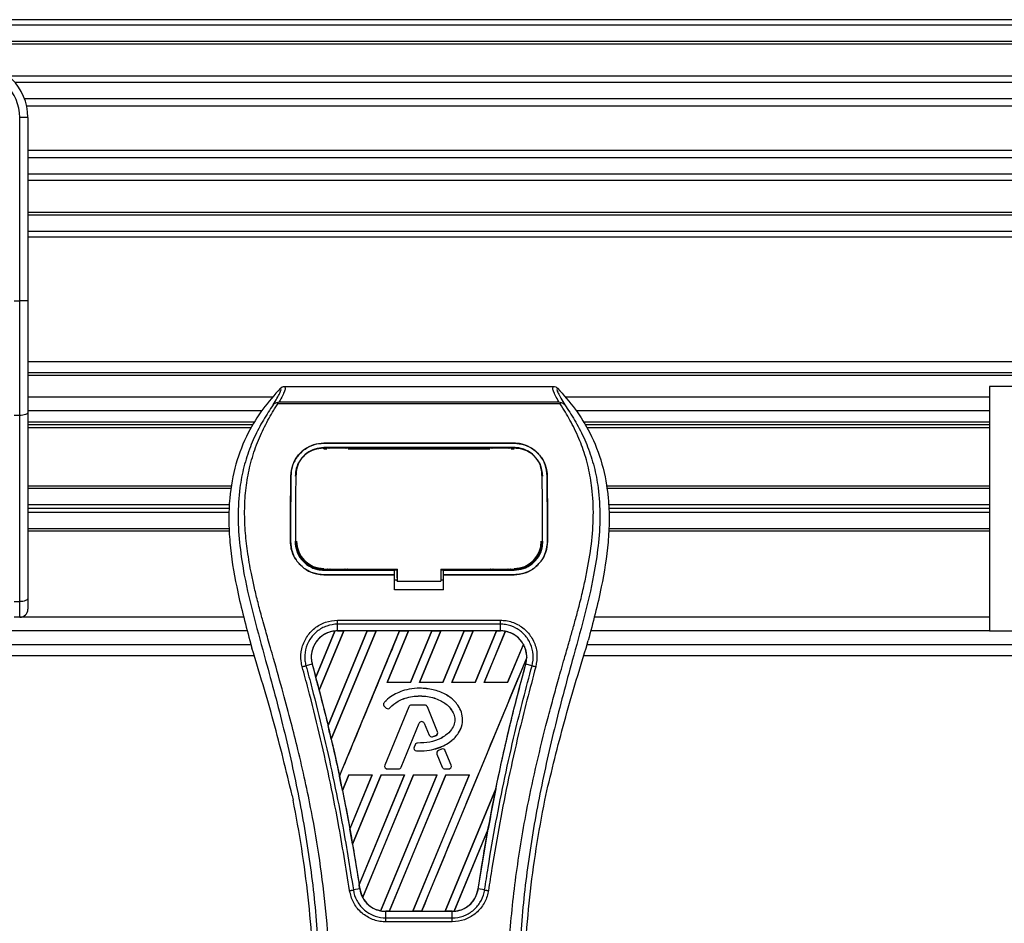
# Model space of a CAD drawing. Header units: millimetres. Extents: x 0 to 420, y 0 to 297.
# Tile 57 of 90: x 200 to 210, y 232 to 241. Entities that reach past the tile are written whole.
import ezdxf

# ---------------------------------------------------------------- set-up
doc = ezdxf.new("R2010")
doc.units = ezdxf.units.MM

msp = doc.modelspace()

# ---------------------------------------------------------------- linework, layer by layer
at = {"color": 7, "linetype": 'Continuous', "lineweight": 25}
for p, q in [((219.5208, 240.90892), (60.4792, 240.90892)), ((219.5208, 240.8559), (60.4792, 240.8559)), ((219.5208, 240.69686), (60.4792, 240.69686)), ((219.5208, 240.66982), (60.4792, 240.66982)), ((219.5208, 240.35756), (200.1442, 240.35756)), ((219.5208, 240.29605), (200.20523, 240.29605)), ((219.5208, 240.13762), (200.29721, 240.13762)), ((219.5208, 240.066), (200.31796, 240.066)), ((200.25026, 238.16619), (200.25026, 239.95467)), ((200.32978, 239.95467), (200.25026, 239.95467)), ((200.32978, 239.95467), (200.32978, 239.48684)), ((219.5208, 239.63128), (200.32978, 239.63128)), ((219.5208, 239.55966), (200.32978, 239.55966)), ((200.32978, 239.48684), (200.32978, 239.15016)), ((219.5208, 239.40122), (200.32978, 239.40122)), ((219.5208, 239.33972), (200.32978, 239.33972)), ((200.32978, 239.15016), (200.32978, 238.16619)), ((219.5208, 239.02745), (200.32978, 239.02745)), ((219.5208, 239.00042), (200.32978, 239.00042)), ((219.5208, 238.84138), (200.32978, 238.84138)), ((219.5208, 238.78836), (200.32978, 238.78836)), ((200.19725, 238.16619), (200.25026, 238.16619)), ((200.25026, 237.04595), (200.25026, 238.16619)), ((200.32978, 238.16619), (200.25026, 238.16619)), ((200.32978, 238.16619), (200.32978, 237.07956)), ((217.5391, 237.56904), (200.32978, 237.56904)), ((217.50627, 237.46302), (200.32978, 237.46302)), ((217.40025, 237.43651), (200.32978, 237.43651)), ((202.83372, 237.3296), (205.45983, 237.3296)), ((209.71323, 237.33048), (209.71323, 234.94486)), ((217.50627, 237.33048), (209.71323, 237.33048)), ((202.72058, 237.22445), (200.32978, 237.22445)), ((202.7696, 237.16006), (202.76459, 237.17139)), ((205.52327, 237.16006), (202.7696, 237.16006)), ((202.78357, 237.18077), (205.51005, 237.18077)), ((205.5291, 237.17154), (205.52327, 237.16006)), ((209.71323, 237.22445), (205.57297, 237.22445)), ((200.25026, 237.04595), (200.19725, 237.04595)), ((200.25026, 235.23044), (200.25026, 237.04595)), ((202.61109, 237.09192), (200.32978, 237.09192)), ((200.32978, 237.07956), (200.32978, 235.26404)), ((209.71323, 237.09192), (205.68247, 237.09192)), ((202.54419, 236.98059), (200.32978, 236.98059)), ((202.52784, 236.95408), (200.32978, 236.95408)), ((209.71323, 236.98059), (205.74936, 236.98059)), ((209.71323, 236.95408), (205.76572, 236.95408)), ((202.50728, 236.92758), (200.32978, 236.92758)), ((209.71323, 236.92758), (205.78628, 236.92758)), ((203.21904, 236.77664), (205.07452, 236.77664)), ((203.21904, 236.77638), (203.21904, 236.77664)), ((205.07452, 236.77638), (203.21904, 236.77638)), ((205.07452, 236.77638), (205.07452, 236.77664)), ((205.07452, 236.73371), (203.21904, 236.73371)), ((203.21904, 236.72175), (203.24648, 236.72175)), ((203.2197, 236.7267), (203.21952, 236.7267)), ((203.44658, 236.73126), (203.25656, 236.73126)), ((203.45666, 236.72175), (204.83689, 236.72175)), ((205.03699, 236.73126), (204.84698, 236.73126)), ((205.04708, 236.72175), (205.07452, 236.72175)), ((202.94704, 236.47215), (202.94644, 236.46039)), ((202.94739, 236.48437), (202.94679, 236.47266)), ((205.34675, 236.47272), (205.34615, 236.48437)), ((205.34712, 236.4604), (205.34651, 236.47215)), ((202.89589, 236.45595), (202.89565, 236.45595)), ((205.39767, 236.45595), (205.39791, 236.45595)), ((202.32162, 236.35768), (200.32978, 236.35768)), ((202.31726, 236.33382), (200.32978, 236.33382)), ((209.71323, 236.35768), (205.97194, 236.35768)), ((209.71323, 236.33382), (205.9763, 236.33382)), ((202.29743, 236.17478), (200.32978, 236.17478)), ((209.71323, 236.17478), (205.99613, 236.17478)), ((202.29593, 236.13767), (200.32978, 236.13767)), ((202.29443, 236.10056), (200.32978, 236.10056)), ((209.71323, 236.13767), (205.99763, 236.13767)), ((209.71323, 236.10056), (205.99912, 236.10056)), ((202.29542, 235.94152), (200.32978, 235.94152)), ((202.29658, 235.91766), (200.32978, 235.91766)), ((209.71323, 235.91766), (205.99697, 235.91766)), ((209.71323, 235.94152), (205.99814, 235.94152)), ((202.89301, 235.81967), (202.89278, 235.81967)), ((202.94489, 235.81487), (202.94504, 235.81457)), ((205.34851, 235.81456), (205.34868, 235.81486)), ((205.40055, 235.81967), (205.40078, 235.81967)), ((203.21904, 235.53766), (203.21904, 235.54831)), ((203.21904, 235.53766), (203.90822, 235.53766)), ((203.26104, 235.54016), (203.4421, 235.54016)), ((203.90822, 235.53991), (203.93477, 235.53991)), ((203.90822, 235.49539), (203.90822, 235.53766)), ((203.93477, 235.46375), (203.93477, 235.55092)), ((203.93477, 235.54831), (203.93477, 235.43148)), ((204.35888, 235.54831), (205.08327, 235.5483)), ((204.35888, 235.54831), (204.35888, 235.43148)), ((204.35888, 235.53991), (204.38534, 235.53991)), ((204.38534, 235.53766), (205.07452, 235.53766)), ((204.38534, 235.49539), (204.38534, 235.53766)), ((204.85145, 235.54016), (205.03252, 235.54016)), ((205.07452, 235.53766), (205.07452, 235.5483)), ((203.21904, 235.49284), (203.21904, 235.49261)), ((203.21904, 235.49284), (203.90822, 235.49284)), ((203.90822, 235.49261), (203.21904, 235.49261)), ((203.90822, 235.34497), (203.90822, 235.49261)), ((203.90822, 235.44236), (203.93477, 235.44236)), ((203.93477, 235.46375), (203.93477, 235.43363)), ((203.93477, 235.43148), (203.93477, 235.43363)), ((203.93477, 235.43148), (204.35888, 235.43148)), ((204.35888, 235.44236), (204.38534, 235.44236)), ((204.38534, 235.49284), (205.07452, 235.49284)), ((204.38534, 235.34497), (204.38534, 235.49261)), ((205.07452, 235.49261), (204.38534, 235.49261)), ((205.07452, 235.49284), (205.07452, 235.49261)), ((204.38534, 235.34497), (203.90822, 235.34497)), ((200.19725, 235.23044), (200.25026, 235.23044)), ((200.25026, 235.07739), (200.25026, 235.23044)), ((200.32978, 235.26404), (200.32978, 235.15691)), ((200.25026, 235.07739), (200.19725, 235.07739)), ((202.43599, 235.07739), (200.25026, 235.07739)), ((203.35134, 235.04894), (204.94221, 235.04894)), ((209.71323, 235.07739), (205.85757, 235.07739)), ((202.47259, 234.94486), (141.67419, 234.94486)), ((203.13924, 234.49411), (203.32516, 234.94335)), ((203.32604, 234.94376), (203.1393, 234.49294)), ((203.17282, 234.36607), (203.41263, 234.94502)), ((203.4132, 234.94469), (203.17317, 234.36567)), ((203.64131, 234.94469), (203.25923, 234.02176)), ((203.25926, 234.02063), (203.64216, 234.94502)), ((203.72823, 234.94502), (203.29052, 233.88829)), ((203.29085, 233.88788), (203.7288, 234.94469)), ((203.35135, 234.94514), (203.35135, 235.01022)), ((204.94221, 235.01022), (203.35135, 235.01022)), ((204.94221, 234.94514), (203.35135, 234.94514)), ((203.35135, 234.94502), (203.35135, 234.94514)), ((203.35135, 234.94502), (203.41263, 234.94502)), ((203.37058, 233.52744), (203.95776, 234.94502)), ((203.41263, 234.94502), (203.4132, 234.94469)), ((203.64131, 234.94469), (203.4132, 234.94469)), ((203.64216, 234.94502), (203.64131, 234.94469)), ((203.64216, 234.94502), (203.72823, 234.94502)), ((203.7288, 234.94469), (203.72823, 234.94502)), ((203.95691, 234.94469), (203.7288, 234.94469)), ((204.04383, 234.94502), (203.83515, 234.44122)), ((203.83588, 234.44172), (204.0444, 234.94469)), ((203.95776, 234.94502), (203.95691, 234.94469)), ((203.95776, 234.94502), (204.04383, 234.94502)), ((204.0444, 234.94469), (204.04383, 234.94502)), ((204.27251, 234.94469), (204.0444, 234.94469)), ((204.27251, 234.94469), (204.06435, 234.44172)), ((204.06468, 234.44122), (204.27336, 234.94502)), ((204.35943, 234.94502), (204.15075, 234.44122)), ((204.15148, 234.44172), (204.36, 234.94469)), ((204.27336, 234.94502), (204.27251, 234.94469)), ((204.27336, 234.94502), (204.35943, 234.94502)), ((204.36, 234.94469), (204.35943, 234.94502)), ((204.58811, 234.94469), (204.36, 234.94469)), ((204.58811, 234.94469), (204.37995, 234.44172)), ((204.38028, 234.44122), (204.58896, 234.94502)), ((204.67503, 234.94502), (204.46635, 234.44122)), ((204.46708, 234.44172), (204.6756, 234.94469)), ((204.58896, 234.94502), (204.58811, 234.94469)), ((204.58896, 234.94502), (204.67503, 234.94502)), ((204.6756, 234.94469), (204.67503, 234.94502)), ((204.90371, 234.94469), (204.6756, 234.94469)), ((204.90371, 234.94469), (204.69555, 234.44172)), ((204.69588, 234.44122), (204.90456, 234.94502)), ((204.98885, 234.94073), (204.78195, 234.44122)), ((204.78268, 234.44172), (204.98938, 234.94031)), ((204.90456, 234.94502), (204.90371, 234.94469)), ((204.90456, 234.94502), (204.94221, 234.94502)), ((204.94221, 234.94514), (204.94221, 235.01022)), ((204.94221, 234.94502), (204.94221, 234.94514)), ((209.71323, 234.94486), (205.82097, 234.94486)), ((209.71323, 234.94486), (217.50627, 234.94486)), ((202.49578, 234.84998), (202.51691, 234.77615)), ((205.77665, 234.77615), (205.79777, 234.84998)), ((141.64022, 234.81232), (202.50656, 234.81232)), ((205.16528, 234.81408), (205.01115, 234.44172)), ((205.01148, 234.44122), (205.16579, 234.81377)), ((205.787, 234.81232), (217.50627, 234.81232)), ((141.60932, 234.70629), (202.53745, 234.70629)), ((205.19822, 234.68426), (204.17283, 232.20874)), ((205.7561, 234.70629), (217.5391, 234.70629)), ((203.1043, 234.62086), (203.04358, 234.60503)), ((203.10476, 234.62099), (203.1043, 234.62086)), ((203.10476, 234.62099), (203.13924, 234.49411)), ((205.1888, 234.62099), (205.18926, 234.62086)), ((205.24997, 234.60503), (205.18926, 234.62086)), ((203.1393, 234.49294), (203.13924, 234.49411)), ((203.83588, 234.44172), (203.83515, 234.44122)), ((204.06468, 234.44122), (203.83515, 234.44122)), ((204.06435, 234.44172), (203.83588, 234.44172)), ((204.06468, 234.44122), (204.06435, 234.44172)), ((204.15148, 234.44172), (204.15075, 234.44122)), ((204.38028, 234.44122), (204.15075, 234.44122)), ((204.37995, 234.44172), (204.15148, 234.44172)), ((204.38028, 234.44122), (204.37995, 234.44172)), ((204.46708, 234.44172), (204.46635, 234.44122)), ((204.69588, 234.44122), (204.46635, 234.44122)), ((204.69555, 234.44172), (204.46708, 234.44172)), ((204.69588, 234.44122), (204.69555, 234.44172)), ((204.78268, 234.44172), (204.78195, 234.44122)), ((205.01148, 234.44122), (204.78195, 234.44122)), ((205.01115, 234.44172), (204.78268, 234.44172)), ((205.01148, 234.44122), (205.01115, 234.44172)), ((203.17317, 234.36567), (203.17282, 234.36607)), ((203.17317, 234.36567), (203.25923, 234.02176)), ((204.15318, 234.38592), (204.15318, 234.38611)), ((203.80605, 234.24418), (203.80591, 234.2443)), ((203.80903, 234.20616), (203.80891, 234.20602)), ((203.80891, 234.20602), (203.82624, 234.19157)), ((203.80903, 234.20616), (203.82636, 234.19171)), ((204.04617, 234.20465), (203.81334, 233.63436)), ((204.04634, 234.20458), (203.81351, 233.63429)), ((203.82636, 234.19171), (203.82624, 234.19157)), ((203.86354, 234.19468), (203.86368, 234.19456)), ((204.04634, 234.20458), (204.04617, 234.20465)), ((204.07102, 234.22116), (204.07102, 234.22134)), ((204.20354, 234.22134), (204.07102, 234.22134)), ((204.20354, 234.22116), (204.07102, 234.22116)), ((204.20354, 234.22116), (204.20354, 234.22134)), ((204.22822, 234.20458), (204.22839, 234.20465)), ((204.32819, 233.95973), (204.22822, 234.20458)), ((204.32836, 233.9598), (204.22839, 234.20465)), ((203.25926, 234.02063), (203.25923, 234.02176)), ((203.97347, 233.61415), (204.14879, 234.04356)), ((203.97364, 233.61408), (204.14896, 234.04349)), ((204.14879, 234.04356), (204.14896, 234.04349)), ((204.19883, 234.04356), (204.19866, 234.04349)), ((204.19866, 234.04349), (204.2459, 233.92779)), ((204.19883, 234.04356), (204.24607, 233.92786)), ((203.29085, 233.88788), (203.29052, 233.88829)), ((204.24607, 233.92786), (204.2459, 233.92779)), ((204.27851, 233.91244), (204.27856, 233.91226)), ((204.31366, 233.92501), (204.31373, 233.92483)), ((204.32819, 233.95973), (204.32836, 233.9598)), ((204.10822, 233.83452), (204.09875, 233.81188)), ((204.09892, 233.81181), (204.09875, 233.81188)), ((204.10839, 233.83444), (204.09892, 233.81181)), ((204.10839, 233.83444), (204.10822, 233.83452)), ((204.12196, 233.77492), (204.12195, 233.77473)), ((204.13296, 233.85081), (204.13296, 233.85099)), ((204.36793, 233.7906), (204.33597, 233.77688)), ((204.33605, 233.77671), (204.33597, 233.77688)), ((204.368, 233.79043), (204.33605, 233.77671)), ((204.368, 233.79043), (204.36793, 233.7906)), ((204.40319, 233.77602), (204.40336, 233.77609)), ((204.46106, 233.63429), (204.40319, 233.77602)), ((204.46123, 233.63436), (204.40336, 233.77609)), ((204.32189, 233.74215), (204.32172, 233.74208)), ((204.32172, 233.74208), (204.37398, 233.61408)), ((204.32189, 233.74215), (204.37415, 233.61415)), ((203.81351, 233.63429), (203.81334, 233.63436)), ((203.83818, 233.59757), (203.94879, 233.59757)), ((203.83818, 233.59757), (203.83818, 233.59738)), ((203.83818, 233.59738), (203.94879, 233.59738)), ((203.94879, 233.59757), (203.94879, 233.59738)), ((203.97347, 233.61415), (203.97364, 233.61408)), ((204.37415, 233.61415), (204.37398, 233.61408)), ((204.39883, 233.59757), (204.43638, 233.59757)), ((204.39883, 233.59757), (204.39883, 233.59738)), ((204.39883, 233.59738), (204.43638, 233.59738)), ((204.43638, 233.59757), (204.43638, 233.59738)), ((204.46106, 233.63429), (204.46123, 233.63436)), ((203.37058, 233.52744), (203.37056, 233.52865)), ((203.46185, 233.53999), (203.3993, 233.38899)), ((203.39964, 233.38854), (203.46216, 233.53951)), ((203.46185, 233.53999), (203.69137, 233.53999)), ((203.46185, 233.53999), (203.46216, 233.53951)), ((203.46216, 233.53951), (203.69066, 233.53951)), ((203.47218, 233.01081), (203.69137, 233.53999)), ((203.69066, 233.53951), (203.47219, 233.01222)), ((203.77745, 233.53999), (203.49804, 232.86544)), ((203.49841, 232.8649), (203.77776, 233.53951)), ((203.56274, 232.46752), (204.00697, 233.53999)), ((204.00626, 233.53951), (203.56279, 232.46929)), ((204.09305, 233.53999), (203.59707, 232.34259)), ((203.59764, 232.34224), (204.09336, 233.53951)), ((203.69066, 233.53951), (203.69137, 233.53999)), ((204.32186, 233.53951), (203.77255, 232.21394)), ((203.77311, 232.21347), (204.32257, 233.53999)), ((203.77745, 233.53999), (204.00697, 233.53999)), ((203.77745, 233.53999), (203.77776, 233.53951)), ((203.77776, 233.53951), (204.00626, 233.53951)), ((204.40865, 233.53999), (203.85723, 232.20874)), ((203.85813, 232.20909), (204.40896, 233.53951)), ((204.00626, 233.53951), (204.00697, 233.53999)), ((204.63746, 233.53951), (204.08614, 232.20909)), ((204.08675, 232.20874), (204.63817, 233.53999)), ((204.09305, 233.53999), (204.32257, 233.53999)), ((204.09305, 233.53999), (204.09336, 233.53951)), ((204.09336, 233.53951), (204.32186, 233.53951)), ((204.32186, 233.53951), (204.32257, 233.53999)), ((204.40865, 233.53999), (204.63817, 233.53999)), ((204.40865, 233.53999), (204.40896, 233.53951)), ((204.40896, 233.53951), (204.63746, 233.53951)), ((204.63746, 233.53951), (204.63817, 233.53999)), ((203.39964, 233.38854), (203.3993, 233.38899)), ((203.39964, 233.38854), (203.47219, 233.01222)), ((204.89722, 233.40472), (204.40174, 232.20909)), ((204.40235, 232.20874), (204.8972, 233.4034)), ((202.90994, 233.33775), (202.91926, 233.29346)), ((205.37429, 233.29346), (205.38362, 233.33775)), ((203.47218, 233.01081), (203.47219, 233.01222)), ((204.82195, 233.01393), (204.48867, 232.20932)), ((204.4896, 232.20974), (204.82102, 233.01032)), ((204.72441, 232.42705), (204.82102, 233.01032)), ((203.49841, 232.8649), (203.49804, 232.86544)), ((203.49841, 232.8649), (203.56279, 232.46929)), ((203.56868, 232.42698), (203.50641, 232.41677)), ((203.56883, 232.427), (203.56868, 232.42698)), ((204.72441, 232.42705), (204.72487, 232.42698)), ((204.78715, 232.41677), (204.72487, 232.42698)), ((203.82208, 232.20874), (203.82208, 232.20863)), ((203.85723, 232.20874), (203.82208, 232.20874)), ((203.82208, 232.14457), (203.82208, 232.20863)), ((203.82208, 232.20863), (204.47148, 232.20863)), ((203.82208, 232.14457), (204.47148, 232.14457)), ((203.85723, 232.20874), (203.85813, 232.20909)), ((203.85813, 232.20909), (204.08614, 232.20909)), ((204.08614, 232.20909), (204.08675, 232.20874)), ((204.17283, 232.20874), (204.08675, 232.20874)), ((204.17283, 232.20874), (204.17373, 232.20909)), ((204.17373, 232.20909), (204.40174, 232.20909)), ((204.40174, 232.20909), (204.40235, 232.20874)), ((204.47148, 232.20874), (204.40235, 232.20874)), ((204.47148, 232.20874), (204.47148, 232.20863)), ((204.47148, 232.14457), (204.47148, 232.20863)), ((204.47148, 232.10648), (203.82207, 232.10648))]:
    msp.add_line(p, q, dxfattribs=at)
at = {"color": 7, "linetype": 'Continuous', "lineweight": 25, "flags": 128}
for points in [[(200.32978, 237.07956), (200.32825, 237.073), (200.32373, 237.0667), (200.31638, 237.06089), (200.30649, 237.0558), (200.29444, 237.05162), (200.28069, 237.04851), (200.26577, 237.0466), (200.25026, 237.04595)], [(203.21301, 236.72671), (203.21904, 236.7267), (203.21952, 236.7267)], [(203.21028, 235.54831), (203.56082, 235.54831), (203.93477, 235.54831)], [(200.32978, 235.26404), (200.32825, 235.25749), (200.32373, 235.25118), (200.31638, 235.24537), (200.30649, 235.24028), (200.29444, 235.2361), (200.28069, 235.233), (200.26577, 235.23108), (200.25026, 235.23044)]]:
    msp.add_lwpolyline(points, dxfattribs=at)
at = {"color": 7, "linetype": 'Continuous', "lineweight": 25}
for centre, radius, start, end in [((199.79964, 239.95467), 0.53014, 0, 90), ((199.79964, 239.95467), 0.45062, 0, 90), ((203.21904, 235.81959), 0.26599, 180, 270), ((205.07452, 235.81959), 0.26599, 270, 0), ((200.25026, 235.15691), 0.07952, 270, 0), ((203.35135, 234.68897), 0.25605, 90, 95.672482), ((204.94221, 234.68897), 0.25605, 79.504419, 90), ((204.94221, 234.68897), 0.25605, 358.944799, 29.169256), ((185.20825, 229.68721), 18.56387, 14.59831, 15.003317), ((203.8261, 234.22663), 0.02684, 138.805903, 230.16689), ((203.8261, 234.22663), 0.02665, 138.805903, 230.16689), ((203.84343, 234.21218), 0.02684, 230.16689, 318.977091), ((203.84343, 234.21218), 0.02665, 230.16689, 318.977091), ((204.07102, 234.19451), 0.02684, 90, 157.790712), ((204.07102, 234.19451), 0.02665, 90, 157.790712), ((204.20354, 234.19451), 0.02684, 22.209291, 90), ((204.20354, 234.19451), 0.02665, 22.209291, 90), ((204.17381, 234.03335), 0.02702, 22.209261, 157.790711), ((204.17381, 234.03335), 0.02684, 22.209261, 157.790711), ((185.20825, 229.68721), 18.56387, 13.079561, 13.499245), ((204.27074, 233.93794), 0.02684, 202.209261, 286.934979), ((204.27074, 233.93794), 0.02665, 202.209261, 286.934979), ((204.30351, 233.94965), 0.02665, 292.378703, 22.209291), ((204.30351, 233.94965), 0.02684, 292.378703, 22.209291), ((204.1235, 233.80152), 0.02684, 157.290493, 266.671349), ((204.1235, 233.80152), 0.02665, 157.290493, 266.671349), ((204.13297, 233.82415), 0.02684, 90.034995, 157.290493), ((204.13297, 233.82415), 0.02665, 90.034995, 157.290493), ((204.34657, 233.75222), 0.02684, 113.245837, 202.209268), ((204.34657, 233.75222), 0.02665, 113.245837, 202.209268), ((204.37852, 233.76594), 0.02684, 22.209257, 113.245837), ((204.37852, 233.76594), 0.02665, 22.209257, 113.245837), ((203.83818, 233.62422), 0.02684, 157.790712, 270), ((203.83818, 233.62422), 0.02665, 157.790712, 270), ((203.94879, 233.62422), 0.02665, 270, 337.790711), ((203.94879, 233.62422), 0.02684, 270, 337.790711), ((204.39883, 233.62422), 0.02684, 202.209268, 270), ((204.39883, 233.62422), 0.02665, 202.209268, 270), ((204.43638, 233.62422), 0.02684, 270, 22.209257), ((204.43638, 233.62422), 0.02665, 270, 22.209257), ((185.20825, 229.68721), 18.56387, 11.50231, 11.938732), ((223.08531, 229.68721), 18.56387, 168.452296, 169.676611), ((185.20825, 229.68721), 18.56387, 9.857872, 10.313596), ((185.20825, 229.68721), 18.56387, 8.487123, 8.613574), ((203.82208, 232.46479), 0.25605, 188.487123, 208.505607), ((203.82208, 232.46479), 0.25605, 258.975145, 270), ((204.47148, 232.46479), 0.25605, 270, 273.848225)]:
    msp.add_arc(centre, radius, start, end, dxfattribs=at)
for centre, major_axis, start_param, end_param in [((203.54625, 234.60824), (0.38984, -0.16148), 2.4758381, 2.4783482), ((204.80092, 234.74749), (0.2826, -0.11706), 1.2366218, 1.2388756), ((205.051, 234.64391), (0.2176, -0.09013), 1.3956244, 1.3981763), ((204.71115, 234.78468), (0.46216, -0.19143), 0.2126997, 0.2177966), ((217.26456, 232.09825), (11.64238, -4.82243), 3.4705541, 3.4706731), ((240.10489, 222.63747), (34.04175, -14.10055), 3.2646071, 3.2647237), ((168.88232, 236.44963), (32.65434, -13.52587), 0.3187494, 0.3188063), ((203.714, 232.50956), (0.21617, -0.08954), 4.5226294, 4.5255134), ((203.96408, 232.40597), (0.28402, -0.11765), 4.3691473, 4.3715621), ((204.27881, 232.5446), (0.38538, -0.15963), 5.5949939, 5.5976427)]:
    msp.add_ellipse(centre, major_axis=major_axis, ratio=0.8660474, start_param=start_param, end_param=end_param, dxfattribs=at)
for points, knots in [([(202.83372, 237.3296), (202.83726, 237.32609), (202.84434, 237.31907), (202.83667, 237.28682), (202.81723, 237.24185), (202.79473, 237.20103), (202.78357, 237.18077)], [0, 0, 0, 0, 0.2575936, 0.5147329, 0.7591509, 1, 1, 1, 1]), ([(202.79539, 237.31331), (202.798, 237.31573), (202.80324, 237.32059), (202.81275, 237.32563), (202.823, 237.32901), (202.83013, 237.3294), (202.83372, 237.3296)], [0, 0, 0, 0, 0.2491591, 0.4999762, 0.7491747, 1, 1, 1, 1]), ([(205.51005, 237.18078), (205.49912, 237.20118), (205.47729, 237.24189), (205.45775, 237.28677), (205.44943, 237.31902), (205.45636, 237.32607), (205.45983, 237.3296)], [0, 0, 0, 0, 0.2424224, 0.4838284, 0.7414574, 1, 1, 1, 1]), ([(205.45983, 237.3296), (205.46696, 237.32877), (205.47766, 237.32753), (205.49031, 237.32058), (205.49555, 237.31573), (205.49817, 237.3133)], [0, 0, 0, 0, 0.4987145, 0.7487494, 1, 1, 1, 1]), ([(202.79539, 237.31331), (202.73599, 237.24688), (202.61593, 237.11262), (202.46455, 236.86498), (202.34912, 236.57233), (202.29777, 236.28134), (202.28818, 236.02467), (202.30319, 235.73437), (202.36656, 235.33988), (202.44991, 235.02388), (202.49578, 234.84998)], [0, 0, 0, 0, 0.10205548, 0.20624341, 0.33103875, 0.46071931, 0.54297278, 0.62526856, 0.7937741, 1, 1, 1, 1]), ([(202.72314, 237.14935), (202.73635, 237.17179), (202.76288, 237.21685), (202.79037, 237.26678), (202.80478, 237.30241), (202.79852, 237.30967), (202.79539, 237.31331)], [0, 0, 0, 0, 0.2487274, 0.4994989, 0.7492786, 1, 1, 1, 1]), ([(205.49817, 237.3133), (205.49498, 237.30971), (205.48861, 237.30253), (205.50261, 237.26736), (205.53008, 237.2175), (205.55694, 237.17213), (205.57041, 237.14937)], [0, 0, 0, 0, 0.2514408, 0.5015673, 0.7498635, 1, 1, 1, 1]), ([(205.49817, 237.3133), (205.55758, 237.24687), (205.67763, 237.11262), (205.829, 236.86498), (205.94444, 236.57233), (205.99579, 236.28134), (206.00538, 236.02467), (205.99036, 235.73437), (205.927, 235.33988), (205.84365, 235.02388), (205.79777, 234.84998)], [0, 0, 0, 0, 0.102054, 0.2062404, 0.3310362, 0.4607173, 0.5429711, 0.6252671, 0.7937733, 1, 1, 1, 1]), ([(202.72309, 237.14931), (202.70725, 237.12622), (202.65928, 237.05631), (202.58023, 236.92268), (202.49784, 236.74327), (202.43458, 236.54737), (202.39097, 236.31869), (202.37606, 236.05852), (202.39496, 235.77317), (202.44674, 235.44257), (202.53472, 235.06991), (202.67452, 234.57223), (202.83071, 233.98893), (202.98121, 233.31521), (203.09451, 232.63472), (203.16679, 231.94883), (203.17504, 231.48982), (203.17916, 231.26039)], [0, 0, 0, 0, 0.0171315, 0.0518789, 0.0867888, 0.1216172, 0.1567305, 0.2033881, 0.2503481, 0.2972709, 0.3674165, 0.4376773, 0.5502447, 0.6628473, 0.7753466, 0.8877074, 1, 1, 1, 1]), ([(203.28478, 231.25688), (203.28274, 231.41241), (203.27858, 231.73029), (203.24138, 232.21348), (203.18287, 232.701), (203.11048, 233.12446), (203.03614, 233.48505), (202.97013, 233.77291), (202.89798, 234.05889), (202.81836, 234.35447), (202.74985, 234.5977), (202.69932, 234.77381), (202.67379, 234.86347), (202.64979, 234.94802), (202.62899, 235.02169), (202.60854, 235.09546), (202.59034, 235.16442), (202.57158, 235.23786), (202.55433, 235.30846), (202.53855, 235.37619), (202.52424, 235.44106), (202.50048, 235.55598), (202.47265, 235.71647), (202.4489, 235.92838), (202.44243, 236.13523), (202.45531, 236.34124), (202.49114, 236.54261), (202.54904, 236.73758), (202.62748, 236.92003), (202.6963, 237.04356), (202.74411, 237.12086), (202.76129, 237.14728), (202.7696, 237.16006)], [0, 0, 0, 0, 0.0757702, 0.1548571, 0.2359051, 0.3148505, 0.3639911, 0.4151955, 0.4586591, 0.5076202, 0.5642678, 0.5817192, 0.5968623, 0.6096795, 0.624536, 0.6341631, 0.6469813, 0.6592987, 0.6711121, 0.6824202, 0.6932232, 0.7035232, 0.739704, 0.7727671, 0.8079075, 0.8413785, 0.8748477, 0.9102013, 0.9450667, 0.9801292, 0.9903909, 1, 1, 1, 1]), ([(202.76451, 237.17138), (202.76418, 237.17132), (202.75854, 237.17028), (202.74784, 237.16719), (202.73387, 237.15999), (202.72669, 237.15288), (202.72314, 237.14935)], [0, 0, 0, 0, 0.0200108, 0.3469957, 0.676674, 1, 1, 1, 1]), ([(202.76441, 237.1715), (202.77052, 237.17484), (202.77675, 237.17825), (202.78344, 237.18073), (202.78357, 237.18077)], [0, 0, 0, 0, 0.9812431, 1, 1, 1, 1]), ([(205.00877, 231.25688), (205.0126, 231.47249), (205.02025, 231.90367), (205.08695, 232.54736), (205.179, 233.11343), (205.28283, 233.60377), (205.35802, 233.91298), (205.41072, 234.11525), (205.43542, 234.20804), (205.45972, 234.29751), (205.4839, 234.38502), (205.50925, 234.47565), (205.53679, 234.5731), (205.57029, 234.69027), (205.60591, 234.81463), (205.64273, 234.94444), (205.67837, 235.07005), (205.71502, 235.20884), (205.7508, 235.35532), (205.79323, 235.55132), (205.83244, 235.78717), (205.85336, 236.06771), (205.84372, 236.28412), (205.8208, 236.43951), (205.80036, 236.53875), (205.77401, 236.63842), (205.74287, 236.73325), (205.7061, 236.8267), (205.66539, 236.91589), (205.62113, 237.00149), (205.57327, 237.08348), (205.54076, 237.13328), (205.52327, 237.16006)], [0, 0, 0, 0, 0.1050162, 0.2100001, 0.3148093, 0.3841756, 0.4540228, 0.4697491, 0.4859574, 0.5007826, 0.5148922, 0.5301685, 0.5466097, 0.5642069, 0.5895177, 0.6096146, 0.6299353, 0.6531323, 0.6795668, 0.7034488, 0.7509822, 0.7962784, 0.8412589, 0.8577085, 0.8747396, 0.8922462, 0.9101144, 0.9261934, 0.9450023, 0.962977, 0.9800887, 1, 1, 1, 1]), ([(205.57046, 237.14932), (205.5863, 237.12623), (205.63427, 237.05631), (205.71333, 236.92268), (205.79572, 236.74327), (205.85897, 236.54737), (205.90259, 236.31869), (205.9175, 236.05852), (205.8986, 235.77317), (205.84682, 235.44257), (205.75884, 235.06991), (205.61903, 234.57223), (205.46284, 233.98893), (205.31235, 233.31521), (205.19905, 232.63472), (205.12676, 231.94883), (205.11852, 231.48982), (205.1144, 231.26039)], [0, 0, 0, 0, 0.0171351, 0.0518824, 0.0867922, 0.1216204, 0.1567336, 0.2033911, 0.2503509, 0.2972735, 0.3674188, 0.4376794, 0.5502464, 0.6628485, 0.7753474, 0.8877078, 1, 1, 1, 1]), ([(205.51004, 237.18078), (205.51018, 237.18073), (205.51711, 237.1784), (205.52316, 237.17494), (205.5291, 237.17154)], [0, 0, 0, 0, 0.0189016, 1, 1, 1, 1]), ([(205.57041, 237.14937), (205.56686, 237.15289), (205.55968, 237.16), (205.54571, 237.1672), (205.53502, 237.17028), (205.5294, 237.17132), (205.52909, 237.17138)], [0, 0, 0, 0, 0.3236146, 0.6535901, 0.9808697, 1, 1, 1, 1]), ([(202.89565, 236.45595), (202.89976, 236.49352), (202.90797, 236.56867), (202.96795, 236.66713), (203.05522, 236.73967), (203.1456, 236.77295), (203.20112, 236.77574), (203.21904, 236.77664)], [0, 0, 0, 0, 0.2254673, 0.4508536, 0.6773692, 0.8959117, 1, 1, 1, 1]), ([(203.21904, 236.77638), (203.1847, 236.77318), (203.1161, 236.76676), (203.02373, 236.71725), (202.9498, 236.64234), (202.9041, 236.55074), (202.8984, 236.48489), (202.89589, 236.45595)], [0, 0, 0, 0, 0.1986654, 0.3969886, 0.6042242, 0.8260387, 1, 1, 1, 1]), ([(205.07452, 236.77664), (205.10894, 236.77342), (205.17771, 236.76699), (205.27036, 236.71722), (205.34434, 236.64197), (205.38979, 236.55031), (205.39543, 236.48469), (205.39791, 236.45595)], [0, 0, 0, 0, 0.1991311, 0.3979316, 0.6058895, 0.8273797, 1, 1, 1, 1]), ([(205.39767, 236.45595), (205.39355, 236.49353), (205.38533, 236.56867), (205.32531, 236.66707), (205.23804, 236.73956), (205.14772, 236.77273), (205.09231, 236.7755), (205.07452, 236.77638)], [0, 0, 0, 0, 0.2256595, 0.4512475, 0.6779682, 0.8966264, 1, 1, 1, 1]), ([(203.21904, 236.73371), (203.18914, 236.7309), (203.12939, 236.72528), (203.04902, 236.68182), (202.98524, 236.61639), (202.9463, 236.53713), (202.94157, 236.48059), (202.9395, 236.45575)], [0, 0, 0, 0, 0.2000051, 0.3997225, 0.6073327, 0.8275308, 1, 1, 1, 1]), ([(203.21301, 236.72671), (203.18326, 236.72402), (203.12377, 236.71863), (203.04446, 236.67606), (202.98449, 236.61259), (202.95204, 236.54061), (202.94849, 236.49201), (202.94704, 236.47215)], [0, 0, 0, 0, 0.2128654, 0.4257218, 0.6387225, 0.8523499, 1, 1, 1, 1]), ([(205.08055, 236.72671), (205.07854, 236.72671), (204.86639, 236.7264), (204.24611, 236.72676), (203.62784, 236.72672), (203.2197, 236.7267)], [0, 0, 0, 0, 0.0032392, 0.3420114, 1, 1, 1, 1]), ([(203.25656, 236.73126), (203.25945, 236.73104), (203.26475, 236.73063), (203.26918, 236.72793), (203.2712, 236.7267)], [0, 0, 0, 0, 0.5442305, 1, 1, 1, 1]), ([(203.43164, 236.72668), (203.43432, 236.72818), (203.43896, 236.73077), (203.44432, 236.73112), (203.44658, 236.73126)], [0, 0, 0, 0, 0.5788371, 1, 1, 1, 1]), ([(204.84698, 236.73126), (204.84986, 236.73104), (204.85518, 236.73062), (204.85963, 236.72791), (204.86167, 236.72667)], [0, 0, 0, 0, 0.5420065, 1, 1, 1, 1]), ([(205.02208, 236.72669), (205.02475, 236.72819), (205.02938, 236.73077), (205.03474, 236.73112), (205.03699, 236.73126)], [0, 0, 0, 0, 0.5782449, 1, 1, 1, 1]), ([(205.35406, 236.45575), (205.35058, 236.48826), (205.34363, 236.55327), (205.2919, 236.63862), (205.21655, 236.70145), (205.13842, 236.73044), (205.0903, 236.7329), (205.07452, 236.73371)], [0, 0, 0, 0, 0.2255211, 0.4509943, 0.6767202, 0.8940147, 1, 1, 1, 1]), ([(205.34651, 236.47215), (205.34345, 236.50149), (205.33733, 236.5602), (205.29078, 236.63707), (205.22253, 236.69378), (205.14812, 236.72276), (205.09948, 236.7256), (205.08055, 236.72671)], [0, 0, 0, 0, 0.2177322, 0.4355788, 0.6507548, 0.8640725, 1, 1, 1, 1]), ([(202.94504, 235.81457), (202.94505, 235.81624), (202.94524, 235.9173), (202.94561, 236.07532), (202.94627, 236.28726), (202.94675, 236.4053), (202.94702, 236.46666), (202.94704, 236.47215)], [0, 0, 0, 0, 0.0075194, 0.4566651, 0.7153557, 0.9745252, 1, 1, 1, 1]), ([(205.34651, 236.47215), (205.34654, 236.46666), (205.34699, 236.36506), (205.34758, 236.20527), (205.34815, 235.99243), (205.34839, 235.87559), (205.34851, 235.81623), (205.34851, 235.81456)], [0, 0, 0, 0, 0.02546624, 0.4713629, 0.73178735, 0.99246436, 1, 1, 1, 1]), ([(202.89278, 235.81967), (202.89294, 235.87301), (202.89335, 236.00649), (202.89421, 236.21955), (202.89517, 236.37707), (202.89565, 236.45595)], [0, 0, 0, 0, 0.249392, 0.6241438, 1, 1, 1, 1]), ([(202.89589, 236.45595), (202.89527, 236.35118), (202.89433, 236.19375), (202.89351, 235.98058), (202.89317, 235.87332), (202.89301, 235.81967)], [0, 0, 0, 0, 0.4985433, 0.7491675, 1, 1, 1, 1]), ([(205.40055, 235.81967), (205.40038, 235.87301), (205.39997, 236.00651), (205.39911, 236.21959), (205.39815, 236.37708), (205.39767, 236.45595)], [0, 0, 0, 0, 0.2493778, 0.6241217, 1, 1, 1, 1]), ([(205.39791, 236.45595), (205.39853, 236.35116), (205.39946, 236.19369), (205.40028, 235.98055), (205.40062, 235.87331), (205.40078, 235.81967)], [0, 0, 0, 0, 0.49858361, 0.74918971, 1, 1, 1, 1]), ([(203.21904, 235.49261), (203.18244, 235.4962), (203.10923, 235.50338), (203.01163, 235.55936), (202.93787, 235.64177), (202.89832, 235.73382), (202.89437, 235.79495), (202.89278, 235.81967)], [0, 0, 0, 0, 0.2134118, 0.4268173, 0.6404853, 0.8545743, 1, 1, 1, 1]), ([(202.89301, 235.81967), (202.89651, 235.78298), (202.90351, 235.70958), (202.9597, 235.61153), (203.04252, 235.53759), (203.13431, 235.49842), (203.19494, 235.49443), (203.21904, 235.49284)], [0, 0, 0, 0, 0.2152728, 0.4305775, 0.6450792, 0.8589771, 1, 1, 1, 1]), ([(202.93757, 235.81959), (202.94063, 235.78788), (202.94674, 235.72448), (202.99537, 235.63982), (203.06701, 235.57606), (203.14619, 235.54243), (203.19839, 235.53901), (203.21904, 235.53766)], [0, 0, 0, 0, 0.2155433, 0.4311178, 0.6459265, 0.8599501, 1, 1, 1, 1]), ([(202.94504, 235.81457), (202.94794, 235.78459), (202.95372, 235.72461), (202.99969, 235.64454), (203.06741, 235.58433), (203.14199, 235.55275), (203.19102, 235.54957), (203.21028, 235.54831)], [0, 0, 0, 0, 0.2161227, 0.4322836, 0.6474825, 0.8614599, 1, 1, 1, 1]), ([(205.40078, 235.81967), (205.39728, 235.78296), (205.39027, 235.70953), (205.33408, 235.61139), (205.25116, 235.53739), (205.15929, 235.49819), (205.09862, 235.49419), (205.07452, 235.49261)], [0, 0, 0, 0, 0.2152168, 0.4304623, 0.6450993, 0.8590403, 1, 1, 1, 1]), ([(205.07452, 235.49284), (205.1111, 235.49643), (205.18426, 235.5036), (205.28176, 235.55956), (205.35547, 235.64188), (205.395, 235.73384), (205.39895, 235.79495), (205.40055, 235.81967)], [0, 0, 0, 0, 0.2134298, 0.4268559, 0.6403481, 0.8544905, 1, 1, 1, 1]), ([(205.07452, 235.53766), (205.10609, 235.54075), (205.16924, 235.54695), (205.25342, 235.59524), (205.31704, 235.6663), (205.35115, 235.74562), (205.3546, 235.7983), (205.35599, 235.81959)], [0, 0, 0, 0, 0.2134822, 0.4269583, 0.6406207, 0.8548221, 1, 1, 1, 1]), ([(205.08327, 235.5483), (205.11297, 235.55122), (205.17237, 235.55705), (205.25158, 235.60249), (205.31154, 235.6694), (205.34389, 235.74435), (205.34718, 235.79427), (205.34851, 235.81456)], [0, 0, 0, 0, 0.212876, 0.4257362, 0.6390345, 0.8533124, 1, 1, 1, 1]), ([(203.26104, 235.54016), (203.2594, 235.54158), (203.25666, 235.54396), (203.25367, 235.54668), (203.25231, 235.54798), (203.25196, 235.54831)], [0, 0, 0, 0, 0.5217125, 0.8781434, 1, 1, 1, 1]), ([(203.27974, 235.54831), (203.27929, 235.54772), (203.27701, 235.54479), (203.27051, 235.5413), (203.2643, 235.54055), (203.26104, 235.54016)], [0, 0, 0, 0, 0.1064229, 0.5308645, 1, 1, 1, 1]), ([(203.4421, 235.54016), (203.43916, 235.54047), (203.43328, 235.5411), (203.42674, 235.54439), (203.42417, 235.54749), (203.42348, 235.54831)], [0, 0, 0, 0, 0.4233453, 0.8466836, 1, 1, 1, 1]), ([(203.45117, 235.54831), (203.45083, 235.54798), (203.44931, 235.54652), (203.4463, 235.5438), (203.44355, 235.54142), (203.4421, 235.54016)], [0, 0, 0, 0, 0.1217656, 0.5374861, 1, 1, 1, 1]), ([(204.85145, 235.54016), (204.84982, 235.54158), (204.84707, 235.54396), (204.84409, 235.54668), (204.84273, 235.54797), (204.84238, 235.5483)], [0, 0, 0, 0, 0.522407, 0.8793122, 1, 1, 1, 1]), ([(204.87015, 235.5483), (204.8697, 235.54772), (204.86742, 235.54479), (204.86093, 235.5413), (204.85471, 235.54055), (204.85145, 235.54016)], [0, 0, 0, 0, 0.1058158, 0.53054572, 1, 1, 1, 1]), ([(205.03252, 235.54016), (205.02958, 235.54047), (205.0237, 235.5411), (205.01716, 235.54438), (205.01459, 235.54748), (205.01391, 235.5483)], [0, 0, 0, 0, 0.4236642, 0.8473213, 1, 1, 1, 1]), ([(205.04157, 235.5483), (205.04123, 235.54797), (205.03972, 235.54652), (205.03672, 235.5438), (205.03397, 235.54142), (205.03252, 235.54016)], [0, 0, 0, 0, 0.1204858, 0.5368121, 1, 1, 1, 1]), ([(203.00755, 234.59531), (203.00347, 234.61341), (202.99056, 234.67073), (202.99719, 234.77165), (203.04348, 234.88487), (203.12475, 234.97556), (203.23128, 235.03709), (203.31133, 235.045), (203.35134, 235.04894)], [0, 0, 0, 0, 0.0848238, 0.2686633, 0.4522096, 0.6351901, 0.8176699, 1, 1, 1, 1]), ([(204.94221, 235.04894), (204.96016, 235.04812), (205.01809, 235.04545), (205.11298, 235.01269), (205.20981, 234.93791), (205.27568, 234.83491), (205.30664, 234.71507), (205.29289, 234.63524), (205.28601, 234.59533)], [0, 0, 0, 0, 0.0821547, 0.26514, 0.4486711, 0.632499, 0.8163009, 1, 1, 1, 1]), ([(203.35135, 235.01022), (203.35134, 235.01022), (203.31579, 235.01022), (203.24407, 234.99806), (203.14888, 234.94535), (203.07611, 234.86393), (203.03418, 234.76279), (203.02919, 234.67275), (203.03919, 234.62102), (203.04358, 234.60503), (203.04358, 234.60503)], [0, 0, 0, 0, 0.0000054, 0.1821036, 0.3644363, 0.5473941, 0.7310397, 0.9150665, 0.9999946, 1, 1, 1, 1]), ([(203.32516, 234.94335), (203.32239, 234.94303), (203.2912, 234.93949), (203.23269, 234.92099), (203.17132, 234.87517), (203.12515, 234.8152), (203.09674, 234.74412), (203.09287, 234.67296), (203.10201, 234.633), (203.10476, 234.62099)], [0, 0, 0, 0, 0.01885318, 0.21282096, 0.40681661, 0.52835779, 0.72245962, 0.91656219, 1, 1, 1, 1]), ([(203.35135, 234.94514), (203.33159, 234.94382), (203.29225, 234.94118), (203.2364, 234.92028), (203.18667, 234.88823), (203.14562, 234.84543), (203.11533, 234.79446), (203.09767, 234.73796), (203.09244, 234.67863), (203.10036, 234.64007), (203.1043, 234.62086)], [0, 0, 0, 0, 0.1256962, 0.2503257, 0.3752801, 0.5004409, 0.6251501, 0.7500378, 0.8754735, 1, 1, 1, 1]), ([(203.95691, 234.94469), (203.85925, 234.70872), (203.66391, 234.23671), (203.46835, 233.7647), (203.37056, 233.52865)], [0, 0, 0, 0, 0.499922, 1, 1, 1, 1]), ([(205.24997, 234.60503), (205.24997, 234.60503), (205.25948, 234.63965), (205.26681, 234.71272), (205.24092, 234.81928), (205.18129, 234.91132), (205.09477, 234.97825), (205.00996, 235.00633), (204.95823, 235.01022), (204.94221, 235.01022), (204.94221, 235.01022)], [0, 0, 0, 0, 0.0000054, 0.1839433, 0.3678851, 0.5517436, 0.7351758, 0.9179546, 0.9999946, 1, 1, 1, 1]), ([(205.18926, 234.62086), (205.19322, 234.6402), (205.20091, 234.67766), (205.19621, 234.73511), (205.18474, 234.77419), (205.16802, 234.81182), (205.14621, 234.84754), (205.10555, 234.88923), (205.05611, 234.92079), (205.00063, 234.9413), (204.96156, 234.94387), (204.94221, 234.94514)], [0, 0, 0, 0, 0.1252996, 0.2427415, 0.3633756, 0.383202, 0.5053593, 0.6278262, 0.7514156, 0.8768992, 1, 1, 1, 1]), ([(205.16528, 234.81408), (205.16472, 234.81505), (205.15532, 234.83164), (205.12694, 234.87024), (205.06864, 234.91784), (205.01513, 234.93301), (204.98938, 234.94031)], [0, 0, 0, 0, 0.015125, 0.2568329, 0.6424132, 1, 1, 1, 1]), ([(202.90994, 233.33775), (202.85146, 233.57905), (202.7344, 234.06203), (202.58945, 234.53799), (202.51691, 234.77615)], [0, 0, 0, 0, 0.49959655, 1, 1, 1, 1]), ([(205.38362, 233.33775), (205.4421, 233.57905), (205.55916, 234.06203), (205.70411, 234.53799), (205.77665, 234.77615)], [0, 0, 0, 0, 0.4995966, 1, 1, 1, 1]), ([(204.17373, 232.20909), (204.34434, 232.62124), (204.68559, 233.44559), (205.02712, 234.26988), (205.19789, 234.68205)], [0, 0, 0, 0, 0.4999621, 1, 1, 1, 1]), ([(205.1888, 234.62099), (205.1912, 234.63083), (205.19609, 234.65091), (205.19728, 234.67154), (205.19789, 234.68205)], [0, 0, 0, 0, 0.4902101, 1, 1, 1, 1]), ([(203.46933, 232.41101), (203.43395, 232.63267), (203.37515, 233.00105), (203.24317, 233.65826), (203.12405, 234.16486), (203.02698, 234.52354), (203.00755, 234.59531)], [0, 0, 0, 0, 0.3014378, 0.5009532, 0.9001401, 1, 1, 1, 1]), ([(203.04358, 234.60503), (203.06306, 234.53315), (203.16043, 234.17386), (203.27976, 233.66633), (203.41202, 233.00791), (203.47095, 232.63884), (203.50641, 232.41677)], [0, 0, 0, 0, 0.099838, 0.4990257, 0.6985534, 1, 1, 1, 1]), ([(203.1043, 234.62086), (203.15245, 234.44008), (203.2487, 234.07868), (203.37345, 233.52484), (203.48223, 232.97451), (203.54056, 232.60512), (203.56868, 232.42698)], [0, 0, 0, 0, 0.2501192, 0.5000009, 0.7588831, 1, 1, 1, 1]), ([(204.72487, 232.42698), (204.74698, 232.56847), (204.7925, 232.85985), (204.87496, 233.30086), (204.96958, 233.7487), (205.07362, 234.1897), (205.15117, 234.47884), (205.18926, 234.62086)], [0, 0, 0, 0, 0.1914703, 0.3943123, 0.5997554, 0.8034134, 1, 1, 1, 1]), ([(204.78715, 232.41677), (204.79841, 232.49034), (204.85472, 232.85825), (204.95122, 233.37058), (205.09701, 234.02619), (205.19251, 234.38757), (205.24997, 234.60503)], [0, 0, 0, 0, 0.0997807, 0.4989834, 0.6985248, 1, 1, 1, 1]), ([(205.28601, 234.59533), (205.22869, 234.37823), (205.13344, 234.01746), (204.98793, 233.36304), (204.89165, 232.85168), (204.83546, 232.48446), (204.82423, 232.41103)], [0, 0, 0, 0, 0.3015218, 0.5010473, 0.9002301, 1, 1, 1, 1]), ([(204.89722, 233.40472), (204.90595, 233.44694), (204.95253, 233.67213), (205.04453, 234.07896), (205.14069, 234.44026), (205.1888, 234.62099)], [0, 0, 0, 0, 0.1034032, 0.5514873, 1, 1, 1, 1]), ([(205.24997, 234.60503), (205.25247, 234.60437), (205.25746, 234.60306), (205.26641, 234.60067), (205.27601, 234.59807), (205.28268, 234.59624), (205.28601, 234.59533)], [0, 0, 0, 0, 0.2499999, 0.4999999, 0.7499999, 1, 1, 1, 1]), ([(204.15318, 234.38611), (204.1447, 234.38598), (204.10213, 234.38531), (204.03253, 234.37496), (203.92814, 234.34092), (203.8527, 234.29479), (203.81283, 234.25177), (203.80591, 234.2443)], [0, 0, 0, 0, 0.0660982, 0.3316094, 0.5433398, 0.9207225, 1, 1, 1, 1]), ([(204.15318, 234.38592), (204.1447, 234.38579), (204.10213, 234.38513), (204.03254, 234.37477), (203.92819, 234.34073), (203.85279, 234.29463), (203.81296, 234.25164), (203.80605, 234.24418)], [0, 0, 0, 0, 0.0661253, 0.3317462, 0.54347, 0.9208325, 1, 1, 1, 1]), ([(204.12195, 233.77473), (204.13042, 233.77435), (204.17293, 233.77243), (204.24421, 233.77779), (204.33006, 233.79906), (204.39994, 233.82925), (204.45579, 233.86486), (204.49926, 233.90451), (204.54066, 233.957), (204.57337, 234.02806), (204.57451, 234.11289), (204.55268, 234.17661), (204.5235, 234.22483), (204.47906, 234.27701), (204.41677, 234.32198), (204.34498, 234.35419), (204.26236, 234.37968), (204.1972, 234.38352), (204.15318, 234.38611)], [0, 0, 0, 0, 0.021651, 0.1085822, 0.1811552, 0.2464173, 0.3019198, 0.3494146, 0.3957935, 0.4720432, 0.5441891, 0.6064225, 0.6414501, 0.6875664, 0.7804759, 0.8342843, 0.8880657, 1, 1, 1, 1]), ([(204.12196, 233.77492), (204.13043, 233.77453), (204.17294, 233.77262), (204.24421, 233.77798), (204.33004, 233.79925), (204.39988, 233.82943), (204.4557, 233.86503), (204.49914, 233.90466), (204.54051, 233.95711), (204.57319, 234.02812), (204.57432, 234.11288), (204.5525, 234.17655), (204.52334, 234.22474), (204.47893, 234.27688), (204.41666, 234.32182), (204.34491, 234.35402), (204.26233, 234.3795), (204.19719, 234.38333), (204.15318, 234.38592)], [0, 0, 0, 0, 0.02166192, 0.10863705, 0.18121596, 0.24648097, 0.30198015, 0.34947193, 0.39584462, 0.4720735, 0.54419751, 0.6064107, 0.64143077, 0.68754489, 0.78044966, 0.83426027, 0.88804384, 1, 1, 1, 1]), ([(203.86354, 234.19468), (203.86931, 234.20092), (203.89784, 234.23175), (203.94828, 234.26411), (204.01769, 234.29173), (204.1066, 234.31239), (204.20404, 234.31158), (204.29432, 234.29189), (204.36783, 234.26332), (204.4353, 234.21587), (204.48059, 234.15132), (204.49887, 234.09288), (204.49315, 234.03424), (204.46298, 233.97425), (204.41341, 233.92933), (204.34413, 233.88425), (204.25059, 233.85466), (204.173, 233.85212), (204.13296, 233.85081)], [0, 0, 0, 0, 0.0204778, 0.1012315, 0.1411417, 0.200522, 0.3202369, 0.3720725, 0.4227171, 0.509806, 0.5661201, 0.61013, 0.6545191, 0.7046271, 0.7684678, 0.8132113, 0.9036005, 1, 1, 1, 1]), ([(203.86368, 234.19456), (203.86945, 234.2008), (203.89797, 234.23162), (203.94839, 234.26395), (204.01777, 234.29156), (204.10664, 234.3122), (204.20404, 234.31139), (204.29428, 234.29171), (204.36775, 234.26315), (204.43517, 234.21573), (204.48042, 234.15124), (204.49868, 234.09286), (204.49297, 234.03429), (204.46282, 233.97436), (204.4133, 233.92947), (204.34406, 233.88443), (204.25056, 233.85484), (204.17299, 233.8523), (204.13296, 233.85099)], [0, 0, 0, 0, 0.02049, 0.1012505, 0.1411639, 0.2005563, 0.3202954, 0.3721325, 0.4227811, 0.5098684, 0.5661596, 0.6101442, 0.6545081, 0.7045954, 0.7684199, 0.8131655, 0.9035591, 1, 1, 1, 1]), ([(203.29085, 233.88788), (203.31781, 233.76917), (203.34498, 233.64955), (203.37037, 233.52956), (203.37056, 233.52865)], [0, 0, 0, 0, 0.9924846, 1, 1, 1, 1]), ([(204.27851, 233.91244), (204.28255, 233.91371), (204.29051, 233.91622), (204.30223, 233.92042), (204.30985, 233.92348), (204.31366, 233.92501)], [0, 0, 0, 0, 0.3407852, 0.6702324, 1, 1, 1, 1]), ([(204.27856, 233.91226), (204.28261, 233.91354), (204.29057, 233.91605), (204.3023, 233.92025), (204.30992, 233.92331), (204.31373, 233.92483)], [0, 0, 0, 0, 0.3406248, 0.6701521, 1, 1, 1, 1]), ([(203.1235, 231.39925), (203.11914, 231.55734), (203.11041, 231.87388), (203.0681, 232.34833), (203.00646, 232.82229), (202.94835, 233.1363), (202.91926, 233.29346)], [0, 0, 0, 0, 0.24865667, 0.49787981, 0.74870525, 1, 1, 1, 1]), ([(205.17006, 231.39925), (205.17442, 231.55734), (205.18314, 231.87388), (205.22546, 232.34833), (205.2871, 232.82229), (205.34521, 233.1363), (205.37429, 233.29346)], [0, 0, 0, 0, 0.2486567, 0.4978798, 0.7487052, 1, 1, 1, 1]), ([(203.56868, 232.42698), (203.57629, 232.39736), (203.5915, 232.33816), (203.65167, 232.26705), (203.73088, 232.21807), (203.79168, 232.21178), (203.82208, 232.20863)], [0, 0, 0, 0, 0.2501533, 0.5000796, 0.7500263, 1, 1, 1, 1]), ([(204.47148, 232.20863), (204.5019, 232.21178), (204.56271, 232.21808), (204.64193, 232.26709), (204.70207, 232.33819), (204.71727, 232.39738), (204.72487, 232.42698)], [0, 0, 0, 0, 0.25012765, 0.50004372, 0.75000076, 1, 1, 1, 1]), ([(204.4896, 232.20974), (204.49471, 232.2102), (204.52832, 232.21323), (204.57881, 232.22919), (204.6423, 232.27013), (204.69296, 232.32759), (204.71758, 232.38727), (204.72342, 232.42127), (204.72441, 232.42705)], [0, 0, 0, 0, 0.0447354, 0.2940664, 0.450088, 0.6994802, 0.9488717, 1, 1, 1, 1]), ([(203.82207, 232.10648), (203.81337, 232.10668), (203.76476, 232.1078), (203.67676, 232.13007), (203.57531, 232.19686), (203.49873, 232.2936), (203.47913, 232.37187), (203.46933, 232.41101)], [0, 0, 0, 0, 0.0516553, 0.2885366, 0.525578, 0.7627924, 1, 1, 1, 1]), ([(203.50641, 232.41677), (203.50641, 232.41677), (203.51169, 232.38139), (203.53444, 232.31189), (203.60096, 232.22527), (203.69227, 232.16547), (203.77084, 232.14614), (203.81429, 232.14457), (203.82208, 232.14457), (203.82208, 232.14457)], [0, 0, 0, 0, 0.00000704, 0.23735575, 0.47458603, 0.71157554, 0.94835273, 0.99999296, 1, 1, 1, 1]), ([(203.59764, 232.34224), (203.61288, 232.3197), (203.64424, 232.27331), (203.70864, 232.23109), (203.75444, 232.2188), (203.77255, 232.21394)], [0, 0, 0, 0, 0.363513, 0.7482845, 1, 1, 1, 1]), ([(204.47148, 232.14457), (204.47148, 232.14457), (204.50714, 232.14457), (204.57906, 232.15676), (204.6744, 232.20961), (204.74706, 232.29101), (204.77794, 232.36599), (204.78598, 232.40893), (204.78715, 232.41677), (204.78715, 232.41677)], [0, 0, 0, 0, 0.000007, 0.2366161, 0.473319, 0.710219, 0.9474036, 0.999993, 1, 1, 1, 1]), ([(204.82423, 232.41103), (204.82272, 232.4023), (204.81443, 232.35421), (204.77937, 232.27031), (204.69847, 232.17981), (204.59171, 232.11831), (204.51155, 232.11043), (204.47148, 232.10648)], [0, 0, 0, 0, 0.05254944, 0.28964866, 0.52653454, 0.76329254, 1, 1, 1, 1]), ([(204.78715, 232.41677), (204.78971, 232.41635), (204.79484, 232.41552), (204.80405, 232.41408), (204.81393, 232.41257), (204.82079, 232.41154), (204.82423, 232.41103)], [0, 0, 0, 0, 0.25, 0.5, 0.75, 1, 1, 1, 1])]:
    msp.add_open_spline(points, degree=3, knots=knots, dxfattribs=at)
for points in [[(203.35135, 235.01022), (203.35134, 235.01292), (203.35134, 235.01832), (203.35134, 235.02797), (203.35134, 235.03828), (203.35134, 235.04539), (203.35134, 235.04894)], [(204.94221, 235.01022), (204.94221, 235.01292), (204.94221, 235.01832), (204.94221, 235.02797), (204.94221, 235.03828), (204.94221, 235.04539), (204.94221, 235.04894)], [(203.00755, 234.59531), (203.01088, 234.59622), (203.01755, 234.59806), (203.02715, 234.60066), (203.03609, 234.60306), (203.04109, 234.60437), (203.04358, 234.60503)], [(203.46933, 232.41101), (203.47277, 232.41152), (203.47963, 232.41255), (203.48951, 232.41407), (203.49871, 232.41552), (203.50384, 232.41635), (203.50641, 232.41677)], [(203.82207, 232.10648), (203.82207, 232.10999), (203.82207, 232.11702), (203.82207, 232.12716), (203.82207, 232.13663), (203.82208, 232.14192), (203.82208, 232.14457)], [(204.47148, 232.10648), (204.47148, 232.10999), (204.47148, 232.11702), (204.47148, 232.12716), (204.47148, 232.13663), (204.47148, 232.14192), (204.47148, 232.14457)]]:
    msp.add_open_spline(points, degree=3, dxfattribs=at)

doc.saveas('drawing.dxf')
